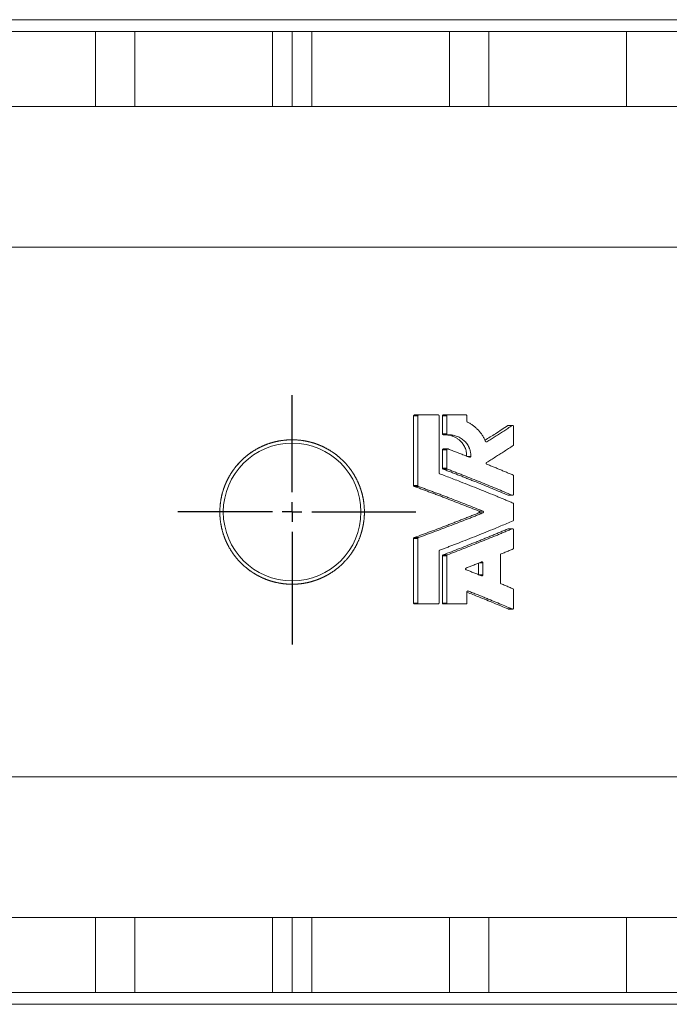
# Model space of a CAD drawing. Header units: millimetres. Extents: x -37 to 979, y -139 to 718.
# Tile 2 of 5: x 293 to 458, y -68 to 182. Entities that reach past the tile are written whole.
import ezdxf

# ---------------------------------------------------------------- set-up
doc = ezdxf.new("R2010")
doc.units = ezdxf.units.MM
doc.layers.add('FORMAT', color=7, linetype='Continuous')

# ---------------------------------------------------------------- blocks, each defined once
blk = doc.blocks.new('SW_CENTERMARKSYMBOL_3')
at = {"layer": 'FORMAT', "color": 0}
for p, q in [((0, 5), (0, 29.63)), ((0, 0), (0, 2.5)), ((-5, 0), (-29.09, 0)), ((0, 0), (-2.5, 0)), ((0, 0), (0, -2.5)), ((0, 0), (2.5, 0)), ((5, 0), (31.41, 0)), ((0, -5), (0, -33.62))]:
    blk.add_line(p, q, dxfattribs=at)

msp = doc.modelspace()

# ---------------------------------------------------------------- linework, layer by layer
at = {"color": 7, "linetype": 'Continuous', "lineweight": 15}
for p, q in [((202.7, 182.31), (362.2, 182.31)), ((362.2, 182.31), (521.7, 182.31)), ((277.2, 179.31), (312.2, 179.31)), ((312.2, 160.31), (312.2, 179.31)), ((312.2, 179.31), (322.2, 179.31)), ((322.2, 160.31), (322.2, 179.31)), ((322.2, 179.31), (357.2, 179.31)), ((357.2, 160.31), (357.2, 179.31)), ((362.2, 179.31), (357.2, 179.31)), ((362.2, 160.31), (362.2, 179.31)), ((367.2, 179.31), (362.2, 179.31)), ((367.2, 160.31), (367.2, 179.31)), ((367.2, 179.31), (402.2, 179.31)), ((402.2, 160.31), (402.2, 179.31)), ((402.2, 179.31), (412.2, 179.31)), ((412.2, 160.31), (412.2, 179.31)), ((412.2, 179.31), (447.2, 179.31)), ((447.2, 160.31), (447.2, 179.31)), ((447.2, 179.31), (564.7, 179.31)), ((277.2, 160.31), (312.2, 160.31)), ((312.2, 160.31), (322.2, 160.31)), ((322.2, 160.31), (357.2, 160.31)), ((357.2, 160.31), (362.2, 160.31)), ((362.2, 160.31), (367.2, 160.31)), ((367.2, 160.31), (402.2, 160.31)), ((402.2, 160.31), (412.2, 160.31)), ((412.2, 160.31), (447.2, 160.31)), ((447.2, 160.31), (564.7, 160.31)), ((227.78, 124.59), (496.62, 124.59)), ((393.07, 64.02), (393.07, 81.72)), ((393.34, 81.96), (394.41, 81.96)), ((394.13, 64.02), (394.13, 81.72)), ((399.27, 81.96), (394.41, 81.96)), ((399.53, 67.23), (399.53, 81.72)), ((400.42, 77.15), (400.42, 81.72)), ((400.68, 81.96), (401.74, 81.96)), ((401.48, 77.15), (401.48, 81.72)), ((406.38, 81.96), (401.74, 81.96)), ((406.63, 80.34), (406.63, 81.72)), ((418.25, 79.29), (417.18, 79.29)), ((418.48, 74.37), (418.48, 79.05)), ((400.69, 76.91), (401.75, 76.91)), ((400.42, 68.41), (400.42, 73.09)), ((401.74, 73.33), (400.68, 73.33)), ((401.48, 68.41), (401.48, 73.09)), ((418.48, 61.79), (418.48, 66.47)), ((417.18, 61.55), (418.25, 61.55)), ((418.48, 55.27), (418.48, 59.35)), ((418.25, 53.07), (417.18, 53.07)), ((418.48, 48.15), (418.48, 52.83)), ((393.07, 34.2), (393.07, 50.6)), ((394.13, 34.2), (394.13, 50.6)), ((399.53, 34.2), (399.53, 47.39)), ((400.42, 34.2), (400.42, 46.21)), ((401.48, 34.2), (401.48, 46.21)), ((415.16, 39.29), (415.16, 46.44)), ((409.6, 41.39), (409.6, 44.34)), ((410.66, 41.33), (410.66, 44.4)), ((418.48, 32.9), (418.48, 37.58)), ((406.63, 34.2), (406.63, 37.01)), ((393.34, 33.96), (394.41, 33.96)), ((394.41, 33.96), (399.27, 33.96)), ((400.68, 33.96), (401.74, 33.96)), ((401.74, 33.96), (406.38, 33.96)), ((417.18, 32.66), (418.25, 32.66)), ((227.78, -9.97), (496.62, -9.97)), ((277.2, -45.69), (312.2, -45.69)), ((312.2, -45.69), (312.2, -64.69)), ((312.2, -45.69), (322.2, -45.69)), ((322.2, -45.69), (322.2, -64.69)), ((322.2, -45.69), (357.2, -45.69)), ((357.2, -45.69), (357.2, -64.69)), ((362.2, -45.69), (357.2, -45.69)), ((362.2, -64.69), (362.2, -45.69)), ((367.2, -45.69), (362.2, -45.69)), ((367.2, -64.69), (367.2, -45.69)), ((367.2, -45.69), (402.2, -45.69)), ((402.2, -45.69), (402.2, -64.69)), ((402.2, -45.69), (412.2, -45.69)), ((412.2, -45.69), (412.2, -64.69)), ((412.2, -45.69), (447.2, -45.69)), ((447.2, -45.69), (447.2, -64.69)), ((447.2, -45.69), (564.7, -45.69)), ((277.2, -64.69), (312.2, -64.69)), ((312.2, -64.69), (322.2, -64.69)), ((322.2, -64.69), (357.2, -64.69)), ((357.2, -64.69), (362.2, -64.69)), ((362.2, -64.69), (367.2, -64.69)), ((367.2, -64.69), (402.2, -64.69)), ((402.2, -64.69), (412.2, -64.69)), ((412.2, -64.69), (447.2, -64.69)), ((447.2, -64.69), (564.7, -64.69)), ((202.7, -67.69), (362.2, -67.69)), ((362.2, -67.69), (521.7, -67.69))]:
    msp.add_line(p, q, dxfattribs=at)
at = {"color": 8, "linetype": 'Continuous', "lineweight": 0}
for p, q in [((393.07, 81.72), (394.13, 81.72)), ((400.42, 81.72), (401.48, 81.72)), ((417.06, 79.25), (418.12, 79.25)), ((400.42, 77.15), (401.48, 77.15)), ((411.44, 75.16), (411.7, 75.16)), ((400.42, 73.09), (401.48, 73.09)), ((406.71, 71.43), (407.6, 71.43)), ((400.42, 68.41), (401.48, 68.41)), ((400.58, 68.19), (401.64, 68.19)), ((393.07, 64.02), (394.13, 64.02)), ((393.24, 63.8), (394.3, 63.8)), ((417.1, 61.57), (418.16, 61.57)), ((409.65, 57.53), (410.71, 57.53)), ((409.65, 57.09), (410.71, 57.09)), ((417.1, 53.05), (418.16, 53.05)), ((393.07, 50.6), (394.13, 50.6)), ((393.24, 50.82), (394.3, 50.82)), ((400.42, 46.21), (401.48, 46.21)), ((400.58, 46.43), (401.64, 46.43)), ((409.76, 44.4), (410.66, 44.4)), ((409.76, 41.33), (410.66, 41.33)), ((406.79, 37.24), (406.98, 37.24)), ((393.07, 34.2), (394.13, 34.2)), ((400.42, 34.2), (401.48, 34.2)), ((417.1, 32.68), (418.16, 32.68))]:
    msp.add_line(p, q, dxfattribs=at)
at = {"color": 7, "linetype": 'Continuous', "lineweight": 15}
msp.add_circle((362.2, 57.31), 17.5, dxfattribs=at)
for points, knots in [([(393.34, 81.96), (393.31, 81.96), (393.26, 81.95), (393.23, 81.93), (393.2, 81.92), (393.16, 81.9), (393.14, 81.88), (393.12, 81.86), (393.1, 81.84), (393.09, 81.81), (393.08, 81.79), (393.07, 81.76), (393.07, 81.74), (393.07, 81.73), (393.07, 81.72), (393.07, 81.72)], [0, 0, 0, 0, 0.300148, 0.300148, 0.300148, 0.567454, 0.567454, 0.567454, 0.760145, 0.760145, 0.760145, 0.954179, 0.954179, 0.954179, 1, 1, 1, 1]), ([(394.41, 81.96), (394.39, 81.96), (394.36, 81.95), (394.31, 81.94), (394.26, 81.92), (394.22, 81.89), (394.18, 81.86), (394.16, 81.83), (394.15, 81.81), (394.15, 81.8), (394.15, 81.79), (394.14, 81.78), (394.14, 81.78), (394.14, 81.77), (394.14, 81.76), (394.13, 81.75), (394.13, 81.74), (394.13, 81.74), (394.13, 81.73), (394.13, 81.72), (394.13, 81.72)], [0, 0, 0, 0, 0.124553, 0.249376, 0.37375, 0.498751, 0.623463, 0.748835, 0.764447, 0.780058, 0.811377, 0.836495, 0.851578, 0.874201, 0.899311, 0.914354, 0.93687, 0.95113, 0.972827, 1, 1, 1, 1]), ([(399.53, 81.72), (399.53, 81.72), (399.53, 81.72), (399.53, 81.72), (399.53, 81.73), (399.53, 81.73), (399.53, 81.73), (399.53, 81.74), (399.53, 81.74), (399.53, 81.74), (399.53, 81.75), (399.53, 81.75), (399.53, 81.75), (399.53, 81.75), (399.53, 81.76), (399.53, 81.76), (399.53, 81.76), (399.53, 81.77), (399.53, 81.77), (399.52, 81.77), (399.52, 81.78), (399.52, 81.78), (399.52, 81.78), (399.52, 81.79), (399.52, 81.79), (399.52, 81.8), (399.51, 81.81), (399.51, 81.81), (399.51, 81.82), (399.5, 81.83), (399.49, 81.84), (399.48, 81.86), (399.45, 81.89), (399.41, 81.92), (399.36, 81.94), (399.32, 81.95), (399.28, 81.96), (399.27, 81.96)], [0, 0, 0, 0, 0.007784, 0.015576, 0.023377, 0.031184, 0.038999, 0.046819, 0.054644, 0.062473, 0.070305, 0.07814, 0.085977, 0.093814, 0.101651, 0.109487, 0.117321, 0.125152, 0.13298, 0.140802, 0.14862, 0.15643, 0.164233, 0.172028, 0.187606, 0.212589, 0.227608, 0.250164, 0.268081, 0.281523, 0.312869, 0.375333, 0.500434, 0.625281, 0.750339, 0.875132, 1, 1, 1, 1]), ([(400.68, 81.96), (400.65, 81.96), (400.61, 81.95), (400.58, 81.94), (400.55, 81.93), (400.52, 81.91), (400.5, 81.89), (400.47, 81.87), (400.45, 81.84), (400.44, 81.82), (400.43, 81.79), (400.42, 81.76), (400.42, 81.74), (400.42, 81.73), (400.42, 81.72), (400.42, 81.72)], [0, 0, 0, 0, 0.254007, 0.254007, 0.254007, 0.509117, 0.509117, 0.509117, 0.744727, 0.744727, 0.744727, 0.94891, 0.94891, 0.94891, 1, 1, 1, 1]), ([(401.74, 81.96), (401.72, 81.96), (401.69, 81.95), (401.64, 81.94), (401.6, 81.92), (401.56, 81.89), (401.53, 81.86), (401.51, 81.84), (401.51, 81.83), (401.5, 81.82), (401.5, 81.81), (401.5, 81.81), (401.49, 81.8), (401.49, 81.79), (401.49, 81.78), (401.48, 81.77), (401.48, 81.76), (401.48, 81.75), (401.48, 81.74), (401.48, 81.74), (401.48, 81.73), (401.48, 81.72), (401.48, 81.72)], [0, 0, 0, 0, 0.124919, 0.249839, 0.374609, 0.499388, 0.624109, 0.686682, 0.717871, 0.733426, 0.748968, 0.765262, 0.78977, 0.820481, 0.842006, 0.874286, 0.899358, 0.914376, 0.936852, 0.951137, 0.972855, 1, 1, 1, 1]), ([(406.63, 81.72), (406.63, 81.72), (406.63, 81.72), (406.63, 81.72), (406.63, 81.73), (406.63, 81.73), (406.63, 81.73), (406.63, 81.74), (406.63, 81.74), (406.63, 81.74), (406.63, 81.74), (406.63, 81.75), (406.63, 81.75), (406.63, 81.75), (406.63, 81.76), (406.63, 81.76), (406.63, 81.76), (406.63, 81.77), (406.63, 81.77), (406.63, 81.77), (406.62, 81.78), (406.62, 81.78), (406.62, 81.78), (406.62, 81.78), (406.62, 81.79), (406.62, 81.79), (406.62, 81.8), (406.61, 81.81), (406.61, 81.81), (406.61, 81.82), (406.6, 81.84), (406.58, 81.86), (406.55, 81.89), (406.51, 81.92), (406.47, 81.94), (406.43, 81.95), (406.39, 81.96), (406.38, 81.96)], [0, 0, 0, 0, 0.007783, 0.015574, 0.023373, 0.031179, 0.038991, 0.046809, 0.054632, 0.062459, 0.070289, 0.078122, 0.085957, 0.093792, 0.101628, 0.109463, 0.117297, 0.125128, 0.132956, 0.140781, 0.1486, 0.156414, 0.164221, 0.172022, 0.179814, 0.187597, 0.212553, 0.227557, 0.250096, 0.281437, 0.312783, 0.375276, 0.500274, 0.625089, 0.750159, 0.875001, 1, 1, 1, 1]), ([(406.77, 80.13), (406.76, 80.13), (406.74, 80.14), (406.72, 80.16), (406.7, 80.17), (406.69, 80.18), (406.68, 80.2), (406.67, 80.21), (406.66, 80.23), (406.65, 80.24), (406.65, 80.26), (406.64, 80.27), (406.64, 80.29), (406.63, 80.3), (406.63, 80.32), (406.63, 80.33), (406.63, 80.34)], [0, 0, 0, 0, 0.124903, 0.250067, 0.312469, 0.374705, 0.42468, 0.499781, 0.58143, 0.642432, 0.685102, 0.749385, 0.820981, 0.87464, 0.924579, 1, 1, 1, 1]), ([(411.34, 75.27), (411.31, 75.36), (411.23, 75.54), (411.1, 75.8), (410.95, 76.1), (410.76, 76.44), (410.46, 76.92), (410.04, 77.5), (409.48, 78.14), (408.87, 78.73), (408.32, 79.17), (407.86, 79.49), (407.51, 79.72), (407.14, 79.93), (406.89, 80.06), (406.77, 80.13)], [0, 0, 0, 0, 0.041823, 0.083694, 0.125658, 0.187967, 0.250539, 0.375023, 0.499449, 0.624033, 0.748922, 0.811475, 0.874236, 0.937039, 1, 1, 1, 1]), ([(417.06, 79.25), (416, 78.56), (414.07, 77.31), (412.1, 76.08), (411.22, 75.53)], [0, 0, 0, 0, 0.549797, 1, 1, 1, 1]), ([(418.12, 79.25), (417.76, 79.02), (417.05, 78.55), (415.97, 77.86), (414.9, 77.17), (413.83, 76.5), (412.77, 75.83), (412.06, 75.38), (411.7, 75.16)], [0, 0, 0, 0, 0.169924, 0.338544, 0.505862, 0.671877, 0.836589, 1, 1, 1, 1]), ([(417.18, 79.29), (417.18, 79.29), (417.15, 79.29), (417.1, 79.28), (417.07, 79.26), (417.06, 79.25)], [0, 0, 0, 0, 0.106832, 0.745573, 1, 1, 1, 1]), ([(418.48, 79.05), (418.48, 79.05), (418.48, 79.05), (418.48, 79.06), (418.48, 79.06), (418.48, 79.06), (418.48, 79.07), (418.48, 79.07), (418.48, 79.07), (418.48, 79.08), (418.48, 79.08), (418.48, 79.08), (418.48, 79.08), (418.48, 79.09), (418.48, 79.09), (418.48, 79.09), (418.48, 79.1), (418.47, 79.1), (418.47, 79.11), (418.47, 79.11), (418.47, 79.11), (418.47, 79.12), (418.47, 79.12), (418.47, 79.12), (418.47, 79.13), (418.46, 79.15), (418.44, 79.18), (418.41, 79.23), (418.36, 79.26), (418.32, 79.27), (418.3, 79.28), (418.27, 79.29), (418.24, 79.29), (418.21, 79.28), (418.18, 79.28), (418.15, 79.27), (418.13, 79.26), (418.12, 79.25)], [0, 0, 0, 0, 0.007788, 0.015586, 0.023394, 0.03121, 0.03512, 0.039033, 0.046862, 0.053128, 0.057829, 0.062531, 0.070369, 0.078208, 0.082127, 0.086045, 0.093881, 0.106409, 0.113919, 0.119547, 0.125171, 0.129074, 0.132974, 0.140767, 0.156354, 0.187622, 0.250268, 0.375013, 0.499747, 0.571268, 0.624713, 0.68728, 0.749763, 0.812097, 0.874654, 0.93741, 1, 1, 1, 1]), ([(348.28, 69.34), (349.98, 71.06), (350.91, 71.82), (352.39, 72.83), (352.9, 73.14), (353.96, 73.71), (354.51, 73.98), (356.17, 74.68), (357.32, 75.03), (359.08, 75.39), (359.68, 75.48), (360.88, 75.61), (361.48, 75.64), (363.28, 75.65), (364.48, 75.55), (366.25, 75.2), (366.85, 75.06), (368, 74.72), (368.56, 74.52), (369.67, 74.07), (370.21, 73.82), (371.28, 73.26), (371.8, 72.95), (373.31, 71.96), (374.24, 71.21), (375.52, 69.95), (375.93, 69.51), (376.7, 68.58), (377.06, 68.1), (378.07, 66.61), (378.65, 65.56), (379.35, 63.9), (379.56, 63.33), (379.92, 62.18), (380.07, 61.6), (380.43, 59.84), (380.56, 58.65), (380.58, 56.22), (380.46, 55.02), (380.12, 53.26), (379.98, 52.68), (379.64, 51.52), (379.44, 50.95), (378.76, 49.28), (378.2, 48.22), (377.21, 46.72), (376.85, 46.23), (376.09, 45.29), (375.69, 44.85), (374.42, 43.57), (373.51, 42.81), (372.01, 41.79), (371.49, 41.48), (370.43, 40.91), (369.89, 40.65), (368.79, 40.18), (368.23, 39.98), (367.08, 39.62), (366.49, 39.47), (364.72, 39.1), (363.53, 38.98), (361.73, 38.97), (361.13, 38.99), (359.92, 39.1), (359.32, 39.19), (357.55, 39.53), (356.41, 39.86), (354.73, 40.54), (354.18, 40.8), (353.11, 41.36), (352.6, 41.66), (351.1, 42.65), (350.17, 43.4), (348.44, 45.09), (347.68, 46.01), (346.67, 47.5), (346.35, 48.01), (345.78, 49.06), (345.51, 49.61), (344.81, 51.27), (344.45, 52.41), (344.09, 54.18), (343.99, 54.77), (343.86, 55.98), (343.83, 56.58), (343.82, 58.38), (343.93, 59.57), (344.27, 61.35), (344.41, 61.94), (344.75, 63.09), (344.95, 63.66), (345.4, 64.77), (345.66, 65.31), (346.21, 66.37), (346.52, 66.89), (347.52, 68.41), (348.28, 69.34), (349.98, 71.06)], [-0.03125, -0.03125, 0, 0, 0.03125, 0.03125, 0.046875, 0.046875, 0.0625, 0.0625, 0.09375, 0.09375, 0.109375, 0.109375, 0.125, 0.125, 0.15625, 0.15625, 0.171875, 0.171875, 0.1875, 0.1875, 0.203125, 0.203125, 0.21875, 0.21875, 0.25, 0.25, 0.265625, 0.265625, 0.28125, 0.28125, 0.3125, 0.3125, 0.328125, 0.328125, 0.34375, 0.34375, 0.375, 0.375, 0.40625, 0.40625, 0.421875, 0.421875, 0.4375, 0.4375, 0.46875, 0.46875, 0.484375, 0.484375, 0.5, 0.5, 0.53125, 0.53125, 0.546875, 0.546875, 0.5625, 0.5625, 0.578125, 0.578125, 0.59375, 0.59375, 0.625, 0.625, 0.640625, 0.640625, 0.65625, 0.65625, 0.6875, 0.6875, 0.703125, 0.703125, 0.71875, 0.71875, 0.75, 0.75, 0.78125, 0.78125, 0.796875, 0.796875, 0.8125, 0.8125, 0.84375, 0.84375, 0.859375, 0.859375, 0.875, 0.875, 0.90625, 0.90625, 0.921875, 0.921875, 0.9375, 0.9375, 0.953125, 0.953125, 0.96875, 0.96875, 1, 1, 1.03125, 1.03125]), ([(400.42, 77.15), (400.42, 77.13), (400.42, 77.1), (400.43, 77.08), (400.44, 77.06), (400.45, 77.04), (400.46, 77.02), (400.48, 77), (400.5, 76.98), (400.52, 76.96), (400.54, 76.95), (400.57, 76.94), (400.59, 76.93), (400.62, 76.92), (400.66, 76.91), (400.69, 76.91)], [0, 0, 0, 0, 0.178387, 0.178387, 0.178387, 0.356187, 0.356187, 0.356187, 0.542499, 0.542499, 0.542499, 0.750597, 0.750597, 0.750597, 1, 1, 1, 1]), ([(406.54, 71.49), (406.54, 71.66), (406.55, 72.03), (406.47, 72.58), (406.33, 73.14), (406.13, 73.68), (405.87, 74.19), (405.56, 74.66), (405.2, 75.1), (404.75, 75.54), (404.21, 75.96), (403.56, 76.33), (402.88, 76.61), (402.16, 76.8), (401.5, 76.91), (401.08, 76.91), (400.9, 76.91)], [0, 0, 0, 0, 0.056859, 0.121479, 0.186052, 0.25076, 0.314986, 0.379901, 0.444009, 0.508772, 0.594661, 0.680747, 0.767039, 0.852588, 0.938782, 1, 1, 1, 1]), ([(401.48, 77.15), (401.48, 77.15), (401.48, 77.15), (401.48, 77.15), (401.48, 77.14), (401.48, 77.14), (401.48, 77.13), (401.48, 77.13), (401.48, 77.13), (401.48, 77.12), (401.48, 77.12), (401.48, 77.11), (401.48, 77.11), (401.48, 77.1), (401.49, 77.09), (401.49, 77.09), (401.49, 77.08), (401.49, 77.07), (401.5, 77.06), (401.51, 77.04), (401.53, 77.01), (401.56, 76.97), (401.61, 76.95), (401.65, 76.93), (401.7, 76.91), (401.73, 76.91), (401.75, 76.91)], [0, 0, 0, 0, 0.008903, 0.017817, 0.026741, 0.035674, 0.044616, 0.053564, 0.062517, 0.071475, 0.080436, 0.089399, 0.107322, 0.121655, 0.143128, 0.164555, 0.177382, 0.196643, 0.223461, 0.250332, 0.375344, 0.50053, 0.62545, 0.750526, 0.875251, 1, 1, 1, 1]), ([(401.75, 76.91), (401.81, 76.91), (401.94, 76.92), (402.12, 76.92), (402.34, 76.91), (402.58, 76.89), (402.95, 76.84), (403.4, 76.76), (403.93, 76.6), (404.45, 76.4), (404.94, 76.15), (405.41, 75.85), (405.85, 75.5), (406.25, 75.1), (406.61, 74.67), (406.93, 74.19), (407.14, 73.77), (407.29, 73.42), (407.38, 73.14), (407.46, 72.87), (407.52, 72.58), (407.57, 72.3), (407.6, 72.01), (407.61, 71.72), (407.61, 71.52), (407.6, 71.43)], [0, 0, 0, 0, 0.020999, 0.041965, 0.062915, 0.094293, 0.125599, 0.188057, 0.250337, 0.3125, 0.374643, 0.436909, 0.499495, 0.562161, 0.624572, 0.686858, 0.749216, 0.780465, 0.811711, 0.842969, 0.874251, 0.905623, 0.936957, 0.968482, 1, 1, 1, 1]), ([(411.7, 75.16), (411.69, 75.16), (411.68, 75.15), (411.65, 75.13), (411.6, 75.12), (411.55, 75.12), (411.5, 75.13), (411.45, 75.15), (411.41, 75.18), (411.38, 75.22), (411.36, 75.24), (411.35, 75.26), (411.35, 75.27), (411.34, 75.27), (411.34, 75.27), (411.34, 75.27)], [0, 0, 0, 0, 0.0621942, 0.1251054, 0.2499119, 0.3750659, 0.4998221, 0.624771, 0.7495663, 0.874362, 0.9372242, 0.9686509, 0.9843383, 0.9921727, 1, 1, 1, 1]), ([(400.68, 73.33), (400.67, 73.33), (400.65, 73.33), (400.6, 73.32), (400.54, 73.29), (400.49, 73.26), (400.45, 73.21), (400.42, 73.15), (400.42, 73.11), (400.42, 73.09)], [0, 0, 0, 0, 0.051728, 0.211231, 0.36783, 0.528221, 0.68362, 0.842285, 1, 1, 1, 1]), ([(401.84, 73.31), (401.83, 73.31), (401.81, 73.32), (401.77, 73.33), (401.73, 73.33), (401.69, 73.32), (401.65, 73.31), (401.61, 73.3), (401.58, 73.28), (401.55, 73.26), (401.53, 73.23), (401.51, 73.21), (401.5, 73.19), (401.49, 73.17), (401.49, 73.16), (401.49, 73.16), (401.49, 73.15), (401.49, 73.14), (401.48, 73.14), (401.48, 73.13), (401.48, 73.13), (401.48, 73.12), (401.48, 73.12), (401.48, 73.11), (401.48, 73.11), (401.48, 73.1), (401.48, 73.1), (401.48, 73.1), (401.48, 73.09), (401.48, 73.09), (401.48, 73.09), (401.48, 73.09)], [0, 0, 0, 0, 0.062179, 0.12503, 0.249719, 0.312332, 0.374885, 0.499508, 0.562048, 0.624273, 0.68677, 0.749344, 0.811605, 0.842902, 0.849175, 0.85859, 0.874288, 0.888639, 0.897246, 0.910146, 0.920884, 0.92732, 0.936963, 0.951221, 0.95982, 0.966335, 0.972851, 0.97964, 0.986428, 0.993215, 1, 1, 1, 1]), ([(407.25, 71.21), (406.89, 71.36), (406.17, 71.64), (405.08, 72.06), (404, 72.48), (402.92, 72.9), (402.2, 73.17), (401.84, 73.31)], [0, 0, 0, 0, 0.202394, 0.403591, 0.603591, 0.802393, 1, 1, 1, 1]), ([(411.63, 69.87), (412, 70.11), (412.75, 70.57), (413.87, 71.28), (414.99, 71.99), (416.11, 72.71), (417.24, 73.43), (417.99, 73.92), (418.37, 74.17)], [0, 0, 0, 0, 0.163241, 0.327852, 0.493832, 0.661184, 0.829906, 1, 1, 1, 1]), ([(418.37, 74.17), (418.38, 74.17), (418.39, 74.18), (418.41, 74.2), (418.42, 74.21), (418.43, 74.22), (418.44, 74.23), (418.45, 74.25), (418.46, 74.27), (418.47, 74.29), (418.47, 74.31), (418.48, 74.34), (418.48, 74.36), (418.48, 74.37)], [0, 0, 0, 0, 0.12493, 0.187601, 0.250229, 0.307358, 0.392796, 0.500026, 0.581805, 0.642985, 0.749832, 0.875083, 1, 1, 1, 1]), ([(407.6, 71.43), (407.6, 71.43), (407.6, 71.42), (407.6, 71.42), (407.6, 71.41), (407.6, 71.41), (407.6, 71.41), (407.6, 71.41), (407.6, 71.4), (407.6, 71.4), (407.6, 71.39), (407.6, 71.38), (407.6, 71.38), (407.59, 71.37), (407.59, 71.37), (407.59, 71.36), (407.59, 71.35), (407.58, 71.33), (407.56, 71.3), (407.53, 71.26), (407.49, 71.23), (407.45, 71.22), (407.42, 71.2), (407.37, 71.19), (407.32, 71.2), (407.28, 71.2), (407.26, 71.21), (407.25, 71.21)], [0, 0, 0, 0, 0.007788, 0.015586, 0.023392, 0.031207, 0.035118, 0.039029, 0.046857, 0.062525, 0.076859, 0.085461, 0.09836, 0.109102, 0.125198, 0.140816, 0.156399, 0.187642, 0.250307, 0.375136, 0.500016, 0.56263, 0.625204, 0.749971, 0.874756, 0.937538, 1, 1, 1, 1]), ([(400.42, 68.41), (400.42, 68.39), (400.42, 68.36), (400.43, 68.34), (400.44, 68.32), (400.45, 68.29), (400.46, 68.28), (400.48, 68.26), (400.5, 68.24), (400.52, 68.22), (400.54, 68.21), (400.56, 68.2), (400.58, 68.19)], [0, 0, 0, 0, 0.248906, 0.248906, 0.248906, 0.496993, 0.496993, 0.496993, 0.756956, 0.756956, 0.756956, 1, 1, 1, 1]), ([(400.58, 68.19), (400.93, 68.06), (401.63, 67.79), (402.69, 67.38), (403.74, 66.98), (404.78, 66.57), (405.82, 66.16), (406.87, 65.75), (407.9, 65.34), (409.28, 64.79), (411, 64.1), (413.05, 63.26), (415.08, 62.42), (416.42, 61.85), (417.1, 61.57)], [0, 0, 0, 0, 0.0622926, 0.1246038, 0.1869373, 0.2492968, 0.3116862, 0.3741092, 0.4365695, 0.499071, 0.6241374, 0.7492945, 0.8745721, 1, 1, 1, 1]), ([(401.48, 68.41), (401.48, 68.41), (401.48, 68.41), (401.48, 68.4), (401.48, 68.39), (401.48, 68.37), (401.49, 68.36), (401.49, 68.34), (401.5, 68.32), (401.51, 68.3), (401.51, 68.29), (401.52, 68.28), (401.53, 68.27), (401.54, 68.26), (401.55, 68.24), (401.58, 68.22), (401.61, 68.2), (401.63, 68.19), (401.64, 68.19)], [0, 0, 0, 0, 0.015552, 0.031128, 0.062338, 0.124894, 0.196374, 0.249783, 0.321096, 0.374756, 0.446281, 0.499748, 0.53539, 0.562172, 0.624759, 0.749747, 0.874837, 1, 1, 1, 1]), ([(401.64, 68.19), (401.99, 68.06), (402.69, 67.79), (403.74, 67.39), (404.79, 66.98), (406.18, 66.44), (407.92, 65.76), (409.99, 64.93), (412.06, 64.1), (414.1, 63.26), (416.14, 62.42), (417.48, 61.85), (418.16, 61.57)], [0, 0, 0, 0, 0.061773, 0.123901, 0.186384, 0.249224, 0.373378, 0.49907, 0.623396, 0.749383, 0.873789, 1, 1, 1, 1]), ([(411.67, 69.45), (411.66, 69.45), (411.64, 69.46), (411.61, 69.49), (411.58, 69.51), (411.55, 69.55), (411.54, 69.57), (411.53, 69.59), (411.53, 69.59), (411.53, 69.6), (411.53, 69.6), (411.53, 69.61), (411.53, 69.61), (411.53, 69.62), (411.53, 69.62), (411.52, 69.63), (411.52, 69.63), (411.52, 69.64), (411.52, 69.64), (411.52, 69.65), (411.52, 69.65), (411.52, 69.65), (411.52, 69.66), (411.52, 69.66), (411.52, 69.66), (411.52, 69.67), (411.52, 69.67), (411.52, 69.67), (411.52, 69.68), (411.52, 69.68), (411.52, 69.68), (411.52, 69.69), (411.52, 69.69), (411.52, 69.69), (411.52, 69.69), (411.52, 69.7), (411.52, 69.7), (411.52, 69.7), (411.52, 69.7), (411.52, 69.7), (411.52, 69.71), (411.52, 69.71), (411.52, 69.71), (411.52, 69.71), (411.52, 69.71), (411.52, 69.72), (411.53, 69.72), (411.53, 69.72), (411.53, 69.72), (411.53, 69.73), (411.53, 69.73), (411.53, 69.73), (411.53, 69.73), (411.53, 69.74), (411.53, 69.74), (411.53, 69.74), (411.54, 69.76), (411.55, 69.78), (411.56, 69.81), (411.58, 69.83), (411.61, 69.86), (411.62, 69.87), (411.63, 69.87)], [0, 0, 0, 0, 0.062407, 0.124954, 0.249398, 0.299369, 0.374044, 0.389691, 0.39752, 0.405349, 0.417873, 0.425386, 0.436646, 0.442362, 0.450928, 0.459485, 0.472299, 0.482958, 0.489366, 0.494177, 0.498992, 0.506801, 0.514619, 0.522444, 0.530274, 0.538109, 0.542027, 0.545946, 0.552217, 0.55692, 0.561622, 0.569459, 0.573376, 0.577292, 0.583555, 0.58825, 0.592943, 0.596851, 0.600758, 0.604662, 0.608564, 0.612463, 0.616359, 0.620253, 0.624146, 0.628044, 0.631944, 0.635847, 0.639752, 0.643659, 0.647569, 0.655393, 0.661657, 0.666357, 0.671059, 0.678898, 0.68674, 0.749344, 0.811822, 0.874484, 0.937142, 1, 1, 1, 1]), ([(418.34, 66.69), (418.02, 66.82), (417.38, 67.09), (416.42, 67.49), (415.47, 67.89), (414.51, 68.29), (413.56, 68.68), (412.62, 69.06), (411.99, 69.32), (411.67, 69.45)], [0, 0, 0, 0, 0.14567, 0.290402, 0.434197, 0.577053, 0.718973, 0.859955, 1, 1, 1, 1]), ([(399.7, 67.01), (399.68, 67.01), (399.66, 67.02), (399.63, 67.04), (399.61, 67.06), (399.59, 67.07), (399.59, 67.08), (399.58, 67.09), (399.57, 67.11), (399.56, 67.12), (399.55, 67.14), (399.55, 67.15), (399.54, 67.17), (399.54, 67.18), (399.53, 67.2), (399.53, 67.21), (399.53, 67.22), (399.53, 67.23)], [0, 0, 0, 0, 0.124881, 0.249985, 0.374468, 0.436963, 0.461997, 0.49954, 0.570894, 0.624192, 0.695392, 0.749051, 0.781791, 0.830852, 0.891956, 0.953569, 1, 1, 1, 1]), ([(418.34, 59.57), (418.03, 59.7), (417.42, 59.96), (416.51, 60.35), (415.59, 60.73), (414.68, 61.1), (413.31, 61.67), (411.46, 62.42), (409.13, 63.36), (406.8, 64.28), (404.7, 65.1), (402.86, 65.81), (401.28, 66.41), (400.22, 66.81), (399.7, 67.01)], [0, 0, 0, 0, 0.0507865, 0.1012492, 0.1513882, 0.2012036, 0.2506954, 0.3767981, 0.5010611, 0.6268224, 0.7508955, 0.834621, 0.9176557, 1, 1, 1, 1]), ([(418.48, 66.47), (418.48, 66.47), (418.48, 66.47), (418.48, 66.48), (418.48, 66.49), (418.48, 66.5), (418.47, 66.52), (418.47, 66.54), (418.46, 66.55), (418.46, 66.57), (418.45, 66.59), (418.44, 66.6), (418.43, 66.61), (418.42, 66.62), (418.41, 66.63), (418.39, 66.65), (418.37, 66.67), (418.35, 66.68), (418.34, 66.69)], [0, 0, 0, 0, 0.0155509, 0.0311245, 0.062327, 0.1248663, 0.1963596, 0.2498304, 0.3210229, 0.3746245, 0.4461562, 0.4997114, 0.5619975, 0.5976758, 0.6244771, 0.7495396, 0.8745721, 1, 1, 1, 1]), ([(393.07, 64.02), (393.07, 64), (393.07, 63.97), (393.08, 63.95), (393.09, 63.93), (393.1, 63.91), (393.12, 63.89), (393.13, 63.87), (393.15, 63.85), (393.17, 63.84), (393.19, 63.82), (393.22, 63.81), (393.24, 63.8)], [0, 0, 0, 0, 0.240172, 0.240172, 0.240172, 0.479372, 0.479372, 0.479372, 0.73221, 0.73221, 0.73221, 1, 1, 1, 1]), ([(393.24, 63.8), (393.59, 63.67), (394.28, 63.42), (395.32, 63.04), (396.36, 62.66), (397.4, 62.27), (398.43, 61.89), (399.47, 61.5), (400.5, 61.11), (401.87, 60.59), (403.57, 59.93), (405.61, 59.14), (407.64, 58.34), (408.98, 57.8), (409.65, 57.53)], [0, 0, 0, 0, 0.062278, 0.124576, 0.186899, 0.249249, 0.311632, 0.374049, 0.436506, 0.499004, 0.624072, 0.749242, 0.874541, 1, 1, 1, 1]), ([(394.13, 64.02), (394.13, 64.02), (394.13, 64.02), (394.13, 64.01), (394.13, 64), (394.13, 63.98), (394.14, 63.96), (394.14, 63.95), (394.15, 63.93), (394.16, 63.91), (394.17, 63.9), (394.18, 63.89), (394.19, 63.88), (394.21, 63.86), (394.23, 63.83), (394.27, 63.81), (394.29, 63.8), (394.3, 63.8)], [0, 0, 0, 0, 0.015555, 0.031135, 0.062355, 0.124931, 0.196412, 0.249813, 0.321201, 0.374893, 0.43749, 0.473159, 0.499881, 0.624939, 0.749885, 0.874957, 1, 1, 1, 1]), ([(394.3, 63.8), (394.64, 63.68), (395.33, 63.43), (396.36, 63.05), (397.39, 62.67), (398.42, 62.29), (399.46, 61.9), (400.5, 61.51), (401.54, 61.12), (402.91, 60.59), (404.61, 59.94), (406.63, 59.15), (408.67, 58.35), (410.03, 57.8), (410.71, 57.53)], [0, 0, 0, 0, 0.061257, 0.122833, 0.184728, 0.246944, 0.309479, 0.372334, 0.435509, 0.499004, 0.622054, 0.746569, 0.872551, 1, 1, 1, 1]), ([(417.1, 61.57), (417.12, 61.56), (417.15, 61.54), (417.18, 61.55), (417.18, 61.55)], [0, 0, 0, 0, 0.9164698, 1, 1, 1, 1]), ([(418.16, 61.57), (418.16, 61.56), (418.18, 61.56), (418.22, 61.55), (418.26, 61.55), (418.29, 61.55), (418.32, 61.56), (418.35, 61.57), (418.38, 61.59), (418.41, 61.62), (418.44, 61.65), (418.45, 61.67), (418.46, 61.69), (418.47, 61.71), (418.47, 61.71), (418.47, 61.72), (418.47, 61.73), (418.47, 61.73), (418.48, 61.74), (418.48, 61.75), (418.48, 61.75), (418.48, 61.76), (418.48, 61.76), (418.48, 61.77), (418.48, 61.78), (418.48, 61.78), (418.48, 61.79), (418.48, 61.79), (418.48, 61.79)], [0, 0, 0, 0, 0.062257, 0.125025, 0.249666, 0.312282, 0.374699, 0.437083, 0.499678, 0.624205, 0.686806, 0.749145, 0.811632, 0.827309, 0.842984, 0.855519, 0.8743, 0.888585, 0.897144, 0.909961, 0.924325, 0.932971, 0.945947, 0.958309, 0.976849, 0.986114, 0.993059, 1, 1, 1, 1]), ([(409.65, 57.53), (409.67, 57.52), (409.7, 57.51), (409.72, 57.49), (409.74, 57.47), (409.76, 57.44), (409.77, 57.42), (409.78, 57.39), (409.79, 57.37), (409.8, 57.34), (409.8, 57.32), (409.8, 57.29), (409.8, 57.27), (409.79, 57.24), (409.78, 57.22), (409.77, 57.2), (409.76, 57.17), (409.74, 57.15), (409.73, 57.14), (409.71, 57.12), (409.68, 57.1), (409.66, 57.09), (409.66, 57.09), (409.65, 57.09), (409.65, 57.09)], [0, 0, 0, 0, 0.151748, 0.151748, 0.151748, 0.304235, 0.304235, 0.304235, 0.445606, 0.445606, 0.445606, 0.57558, 0.57558, 0.57558, 0.701695, 0.701695, 0.701695, 0.831648, 0.831648, 0.831648, 0.971228, 0.971228, 0.971228, 1, 1, 1, 1]), ([(410.71, 57.53), (410.72, 57.53), (410.74, 57.52), (410.77, 57.5), (410.79, 57.47), (410.82, 57.45), (410.84, 57.41), (410.85, 57.39), (410.85, 57.38), (410.85, 57.37), (410.85, 57.37), (410.85, 57.37), (410.85, 57.36), (410.85, 57.36), (410.86, 57.35), (410.86, 57.35), (410.86, 57.35), (410.86, 57.34), (410.86, 57.34), (410.86, 57.34), (410.86, 57.33), (410.86, 57.33), (410.86, 57.33), (410.86, 57.32), (410.86, 57.32), (410.86, 57.32), (410.86, 57.31), (410.86, 57.31), (410.86, 57.31), (410.86, 57.3), (410.86, 57.3), (410.86, 57.3), (410.86, 57.3), (410.86, 57.3), (410.86, 57.29), (410.86, 57.29), (410.86, 57.29), (410.86, 57.29), (410.86, 57.28), (410.86, 57.28), (410.86, 57.28), (410.86, 57.28), (410.86, 57.27), (410.86, 57.27), (410.86, 57.27), (410.86, 57.27), (410.86, 57.27), (410.86, 57.26), (410.86, 57.26), (410.85, 57.26), (410.85, 57.26), (410.85, 57.25), (410.85, 57.25), (410.85, 57.25), (410.85, 57.25), (410.85, 57.25), (410.85, 57.24), (410.85, 57.24), (410.85, 57.23), (410.84, 57.2), (410.82, 57.17), (410.79, 57.14), (410.77, 57.12), (410.74, 57.1), (410.72, 57.09), (410.71, 57.09)], [0, 0, 0, 0, 0.062414, 0.124934, 0.18718, 0.249678, 0.311927, 0.374367, 0.382196, 0.390023, 0.396282, 0.400974, 0.405664, 0.413476, 0.421279, 0.427515, 0.432187, 0.436856, 0.444627, 0.452413, 0.456311, 0.460212, 0.468021, 0.473024, 0.480534, 0.488051, 0.493691, 0.499333, 0.503252, 0.507172, 0.511091, 0.51501, 0.51893, 0.522848, 0.526766, 0.530683, 0.534599, 0.538514, 0.542427, 0.546338, 0.550247, 0.554155, 0.558059, 0.561961, 0.565861, 0.569757, 0.57365, 0.577545, 0.581444, 0.585346, 0.589251, 0.593158, 0.597067, 0.600978, 0.604892, 0.608806, 0.612723, 0.616641, 0.62448, 0.695991, 0.749565, 0.821116, 0.874654, 0.946215, 1, 1, 1, 1]), ([(418.48, 59.35), (418.48, 59.35), (418.48, 59.36), (418.48, 59.36), (418.48, 59.37), (418.48, 59.39), (418.47, 59.41), (418.47, 59.43), (418.46, 59.44), (418.46, 59.46), (418.45, 59.47), (418.44, 59.49), (418.43, 59.5), (418.42, 59.51), (418.41, 59.52), (418.39, 59.54), (418.37, 59.56), (418.35, 59.57), (418.34, 59.57)], [0, 0, 0, 0, 0.015551, 0.031124, 0.062327, 0.124866, 0.19636, 0.24983, 0.321023, 0.374625, 0.446156, 0.499711, 0.561998, 0.597676, 0.624477, 0.74954, 0.874572, 1, 1, 1, 1]), ([(409.65, 57.09), (409.31, 56.95), (408.64, 56.68), (407.63, 56.28), (406.62, 55.88), (405.61, 55.48), (404.59, 55.08), (403.57, 54.69), (402.55, 54.29), (401.18, 53.77), (399.47, 53.12), (397.4, 52.34), (395.33, 51.58), (393.94, 51.07), (393.24, 50.82)], [0, 0, 0, 0, 0.062745, 0.125448, 0.188114, 0.250745, 0.313346, 0.375919, 0.438469, 0.500999, 0.625942, 0.750737, 0.875414, 1, 1, 1, 1]), ([(410.71, 57.09), (410.37, 56.95), (409.7, 56.68), (408.69, 56.28), (407.68, 55.88), (406.32, 55.35), (404.63, 54.69), (402.57, 53.89), (400.51, 53.11), (398.43, 52.33), (396.36, 51.57), (394.99, 51.07), (394.3, 50.82)], [0, 0, 0, 0, 0.063239, 0.126098, 0.188576, 0.250675, 0.376541, 0.500998, 0.627666, 0.753055, 0.877166, 1, 1, 1, 1]), ([(399.7, 47.61), (400.01, 47.73), (400.64, 47.97), (401.59, 48.33), (402.54, 48.69), (403.49, 49.05), (404.91, 49.6), (406.8, 50.33), (409.13, 51.26), (411.46, 52.19), (413.51, 53.03), (415.29, 53.77), (416.81, 54.4), (417.83, 54.83), (418.34, 55.04)], [0, 0, 0, 0, 0.049322, 0.098894, 0.148715, 0.198786, 0.249105, 0.373174, 0.49894, 0.623198, 0.749305, 0.831969, 0.915534, 1, 1, 1, 1]), ([(418.34, 55.04), (418.35, 55.05), (418.37, 55.06), (418.39, 55.08), (418.41, 55.1), (418.42, 55.11), (418.43, 55.12), (418.44, 55.13), (418.45, 55.15), (418.46, 55.16), (418.46, 55.18), (418.47, 55.2), (418.48, 55.21), (418.48, 55.23), (418.48, 55.25), (418.48, 55.26), (418.48, 55.27)], [0, 0, 0, 0, 0.124829, 0.249864, 0.374395, 0.399406, 0.436954, 0.49952, 0.580968, 0.641931, 0.68478, 0.749168, 0.830826, 0.891952, 0.953701, 1, 1, 1, 1]), ([(417.1, 53.05), (416.76, 52.91), (416.09, 52.62), (415.08, 52.2), (414.06, 51.78), (413.04, 51.36), (412.02, 50.94), (411, 50.52), (409.97, 50.1), (408.59, 49.55), (406.87, 48.86), (404.78, 48.04), (402.69, 47.23), (401.28, 46.7), (400.58, 46.43)], [0, 0, 0, 0, 0.062729, 0.125418, 0.188071, 0.250693, 0.313286, 0.375854, 0.438402, 0.500933, 0.625883, 0.750691, 0.875386, 1, 1, 1, 1]), ([(418.16, 53.05), (417.82, 52.91), (417.14, 52.62), (416.13, 52.2), (415.12, 51.78), (413.76, 51.21), (412.06, 50.52), (409.99, 49.69), (407.92, 48.86), (405.84, 48.04), (403.75, 47.23), (402.34, 46.69), (401.64, 46.43)], [0, 0, 0, 0, 0.06333, 0.126209, 0.188639, 0.250619, 0.376601, 0.500932, 0.626619, 0.750778, 0.876097, 1, 1, 1, 1]), ([(417.18, 53.07), (417.18, 53.07), (417.15, 53.07), (417.12, 53.06), (417.1, 53.05)], [0, 0, 0, 0, 0.1540032, 1, 1, 1, 1]), ([(418.48, 52.83), (418.48, 52.83), (418.48, 52.83), (418.48, 52.84), (418.48, 52.84), (418.48, 52.84), (418.48, 52.85), (418.48, 52.85), (418.48, 52.86), (418.48, 52.86), (418.48, 52.86), (418.48, 52.87), (418.48, 52.87), (418.48, 52.87), (418.48, 52.88), (418.47, 52.88), (418.47, 52.89), (418.47, 52.89), (418.47, 52.9), (418.47, 52.9), (418.47, 52.91), (418.46, 52.93), (418.45, 52.95), (418.42, 52.99), (418.39, 53.01), (418.37, 53.03), (418.35, 53.05), (418.31, 53.06), (418.27, 53.07), (418.22, 53.07), (418.18, 53.06), (418.16, 53.05), (418.16, 53.05)], [0, 0, 0, 0, 0.007789, 0.015587, 0.023395, 0.03121, 0.039032, 0.04686, 0.054693, 0.062529, 0.070367, 0.078207, 0.086047, 0.093886, 0.101723, 0.109557, 0.117386, 0.125209, 0.137712, 0.156424, 0.172019, 0.187647, 0.250294, 0.375078, 0.44667, 0.500165, 0.562763, 0.625356, 0.750124, 0.874859, 0.937508, 1, 1, 1, 1]), ([(393.24, 50.82), (393.21, 50.81), (393.18, 50.79), (393.16, 50.77), (393.13, 50.75), (393.11, 50.73), (393.1, 50.7), (393.08, 50.68), (393.07, 50.65), (393.07, 50.62), (393.07, 50.61), (393.07, 50.6), (393.07, 50.6)], [0, 0, 0, 0, 0.319718, 0.319718, 0.319718, 0.64238, 0.64238, 0.64238, 0.921245, 0.921245, 0.921245, 1, 1, 1, 1]), ([(394.3, 50.82), (394.29, 50.81), (394.27, 50.8), (394.22, 50.78), (394.19, 50.75), (394.18, 50.73), (394.17, 50.72), (394.16, 50.71), (394.16, 50.7), (394.15, 50.68), (394.14, 50.67), (394.14, 50.66), (394.14, 50.65), (394.13, 50.63), (394.13, 50.61), (394.13, 50.6), (394.13, 50.6)], [0, 0, 0, 0, 0.124992, 0.250214, 0.499175, 0.524208, 0.561703, 0.623975, 0.652374, 0.695155, 0.748839, 0.781614, 0.830744, 0.891957, 0.953479, 1, 1, 1, 1]), ([(399.53, 47.39), (399.53, 47.39), (399.53, 47.39), (399.53, 47.4), (399.53, 47.41), (399.54, 47.43), (399.54, 47.45), (399.54, 47.46), (399.55, 47.48), (399.56, 47.5), (399.57, 47.51), (399.58, 47.53), (399.59, 47.53), (399.59, 47.54), (399.61, 47.56), (399.63, 47.58), (399.66, 47.6), (399.68, 47.61), (399.7, 47.61)], [0, 0, 0, 0, 0.015552, 0.031129, 0.062341, 0.1249, 0.196379, 0.249783, 0.321114, 0.374781, 0.446303, 0.499762, 0.535418, 0.56221, 0.624809, 0.749778, 0.874871, 1, 1, 1, 1]), ([(415.31, 46.66), (415.65, 46.8), (416.32, 47.08), (417.33, 47.5), (418, 47.79), (418.34, 47.93)], [0, 0, 0, 0, 0.3309139, 0.6642471, 1, 1, 1, 1]), ([(418.34, 47.93), (418.35, 47.94), (418.37, 47.95), (418.39, 47.97), (418.41, 47.98), (418.42, 48), (418.43, 48), (418.44, 48.02), (418.45, 48.03), (418.46, 48.05), (418.46, 48.07), (418.47, 48.08), (418.48, 48.1), (418.48, 48.12), (418.48, 48.14), (418.48, 48.15), (418.48, 48.15)], [0, 0, 0, 0, 0.124829, 0.249864, 0.374395, 0.399406, 0.436954, 0.49952, 0.580968, 0.641931, 0.68478, 0.749168, 0.830826, 0.891952, 0.953701, 1, 1, 1, 1]), ([(400.58, 46.43), (400.55, 46.42), (400.53, 46.4), (400.5, 46.38), (400.48, 46.36), (400.46, 46.34), (400.44, 46.31), (400.43, 46.29), (400.42, 46.26), (400.42, 46.23), (400.42, 46.22), (400.42, 46.22), (400.42, 46.21)], [0, 0, 0, 0, 0.311561, 0.311561, 0.311561, 0.625305, 0.625305, 0.625305, 0.906234, 0.906234, 0.906234, 1, 1, 1, 1]), ([(401.64, 46.43), (401.63, 46.42), (401.61, 46.41), (401.58, 46.39), (401.55, 46.37), (401.54, 46.36), (401.53, 46.35), (401.52, 46.34), (401.51, 46.33), (401.5, 46.31), (401.5, 46.3), (401.49, 46.28), (401.49, 46.27), (401.48, 46.25), (401.48, 46.24), (401.48, 46.22), (401.48, 46.21), (401.48, 46.21)], [0, 0, 0, 0, 0.124874, 0.249968, 0.374455, 0.436957, 0.461992, 0.499534, 0.570882, 0.62417, 0.695401, 0.749063, 0.781799, 0.830848, 0.891932, 0.953587, 1, 1, 1, 1]), ([(415.16, 46.44), (415.16, 46.44), (415.16, 46.44), (415.16, 46.45), (415.16, 46.46), (415.17, 46.48), (415.17, 46.49), (415.17, 46.51), (415.18, 46.53), (415.19, 46.55), (415.2, 46.56), (415.21, 46.58), (415.21, 46.59), (415.22, 46.6), (415.23, 46.61), (415.25, 46.63), (415.28, 46.65), (415.3, 46.66), (415.31, 46.66)], [0, 0, 0, 0, 0.015551, 0.031124, 0.062328, 0.124869, 0.196359, 0.24982, 0.321028, 0.374639, 0.446172, 0.499714, 0.562009, 0.597703, 0.624512, 0.74957, 0.874618, 1, 1, 1, 1]), ([(406.45, 43.09), (406.4, 43.07), (406.36, 43.04), (406.31, 42.96), (406.29, 42.91), (406.29, 42.82), (406.31, 42.77), (406.36, 42.69), (406.4, 42.66), (406.45, 42.64)], [0, 0, 0, 0, 0.25, 0.25, 0.5, 0.5, 0.75, 0.75, 1, 1, 1, 1]), ([(406.45, 43.09), (406.77, 43.21), (407.42, 43.47), (408.39, 43.85), (409.36, 44.24), (410, 44.49), (410.32, 44.62)], [0, 0, 0, 0, 0.24984, 0.499778, 0.749827, 1, 1, 1, 1]), ([(410.32, 41.1), (410, 41.23), (409.36, 41.49), (408.39, 41.88), (407.42, 42.26), (406.77, 42.52), (406.45, 42.64)], [0, 0, 0, 0, 0.250173, 0.500222, 0.75016, 1, 1, 1, 1]), ([(410.32, 44.62), (410.35, 44.63), (410.38, 44.64), (410.41, 44.64), (410.44, 44.64), (410.46, 44.64), (410.49, 44.63), (410.52, 44.62), (410.54, 44.61), (410.56, 44.59), (410.58, 44.58), (410.6, 44.56), (410.62, 44.54), (410.63, 44.52), (410.64, 44.5), (410.65, 44.48), (410.66, 44.45), (410.66, 44.43), (410.66, 44.4)], [0, 0, 0, 0, 0.185512, 0.185512, 0.185512, 0.370428, 0.370428, 0.370428, 0.540597, 0.540597, 0.540597, 0.697275, 0.697275, 0.697275, 0.848454, 0.848454, 0.848454, 1, 1, 1, 1]), ([(410.66, 41.33), (410.66, 41.32), (410.66, 41.3), (410.66, 41.29), (410.66, 41.27), (410.65, 41.24), (410.64, 41.21), (410.62, 41.19), (410.6, 41.16), (410.58, 41.15), (410.56, 41.13), (410.53, 41.11), (410.5, 41.1), (410.47, 41.09), (410.44, 41.09), (410.41, 41.09), (410.38, 41.09), (410.35, 41.09), (410.32, 41.1)], [0, 0, 0, 0, 0.067064, 0.067064, 0.067064, 0.233229, 0.233229, 0.233229, 0.416868, 0.416868, 0.416868, 0.611757, 0.611757, 0.611757, 0.805827, 0.805827, 0.805827, 1, 1, 1, 1]), ([(415.31, 39.07), (415.3, 39.07), (415.28, 39.08), (415.25, 39.1), (415.23, 39.12), (415.22, 39.13), (415.21, 39.14), (415.2, 39.15), (415.19, 39.17), (415.19, 39.19), (415.18, 39.2), (415.17, 39.22), (415.17, 39.24), (415.16, 39.26), (415.16, 39.27), (415.16, 39.28), (415.16, 39.29)], [0, 0, 0, 0, 0.124837, 0.249882, 0.374405, 0.399412, 0.436958, 0.499525, 0.580984, 0.641929, 0.684768, 0.749155, 0.830829, 0.891917, 0.953683, 1, 1, 1, 1]), ([(418.34, 37.8), (418, 37.94), (417.33, 38.22), (416.32, 38.65), (415.65, 38.93), (415.31, 39.07)], [0, 0, 0, 0, 0.335753, 0.669086, 1, 1, 1, 1]), ([(418.48, 37.58), (418.48, 37.58), (418.48, 37.58), (418.48, 37.59), (418.48, 37.6), (418.48, 37.61), (418.47, 37.63), (418.47, 37.65), (418.46, 37.66), (418.46, 37.68), (418.45, 37.7), (418.44, 37.71), (418.43, 37.72), (418.42, 37.73), (418.41, 37.75), (418.39, 37.76), (418.37, 37.78), (418.35, 37.79), (418.34, 37.8)], [0, 0, 0, 0, 0.015551, 0.031124, 0.062327, 0.124866, 0.19636, 0.24983, 0.321023, 0.374625, 0.446156, 0.499711, 0.561998, 0.597676, 0.624477, 0.74954, 0.874572, 1, 1, 1, 1]), ([(406.63, 37.01), (406.63, 37.02), (406.63, 37.02), (406.63, 37.02), (406.63, 37.03), (406.63, 37.03), (406.63, 37.03), (406.63, 37.04), (406.63, 37.04), (406.63, 37.04), (406.63, 37.05), (406.64, 37.05), (406.64, 37.06), (406.64, 37.06), (406.64, 37.07), (406.64, 37.08), (406.64, 37.08), (406.64, 37.09), (406.65, 37.09), (406.65, 37.1), (406.65, 37.11), (406.67, 37.14), (406.7, 37.18), (406.74, 37.21), (406.78, 37.23), (406.81, 37.24), (406.84, 37.25), (406.88, 37.26), (406.91, 37.25), (406.95, 37.25), (406.97, 37.24), (406.98, 37.24)], [0, 0, 0, 0, 0.007791, 0.015591, 0.023402, 0.03122, 0.039045, 0.046876, 0.050794, 0.054712, 0.062552, 0.076891, 0.085495, 0.098396, 0.10914, 0.125233, 0.137727, 0.145212, 0.156437, 0.17206, 0.187711, 0.2504, 0.375261, 0.500143, 0.562803, 0.625304, 0.687757, 0.750369, 0.875028, 0.937741, 1, 1, 1, 1]), ([(406.63, 36.95), (407.65, 36.55), (409.94, 35.64), (413.43, 34.22), (415.87, 33.19), (417.1, 32.68)], [0, 0, 0, 0, 0.28815, 0.643716, 1, 1, 1, 1]), ([(406.98, 37.24), (407.36, 37.09), (408.11, 36.79), (409.23, 36.35), (410.36, 35.9), (411.49, 35.44), (412.86, 34.88), (414.46, 34.22), (416.31, 33.46), (417.54, 32.94), (418.16, 32.68)], [0, 0, 0, 0, 0.098498, 0.197685, 0.297563, 0.398132, 0.499391, 0.664113, 0.830982, 1, 1, 1, 1]), ([(393.07, 34.2), (393.07, 34.17), (393.07, 34.15), (393.08, 34.13), (393.09, 34.1), (393.1, 34.08), (393.12, 34.06), (393.13, 34.04), (393.15, 34.03), (393.17, 34.01), (393.19, 34), (393.22, 33.98), (393.25, 33.97), (393.28, 33.96), (393.31, 33.96), (393.34, 33.96)], [0, 0, 0, 0, 0.175704, 0.175704, 0.175704, 0.350697, 0.350697, 0.350697, 0.535668, 0.535668, 0.535668, 0.747323, 0.747323, 0.747323, 1, 1, 1, 1]), ([(394.13, 34.2), (394.13, 34.2), (394.13, 34.19), (394.13, 34.19), (394.13, 34.19), (394.13, 34.18), (394.13, 34.18), (394.13, 34.17), (394.13, 34.17), (394.13, 34.17), (394.13, 34.16), (394.13, 34.16), (394.14, 34.15), (394.14, 34.15), (394.14, 34.14), (394.14, 34.13), (394.14, 34.12), (394.15, 34.12), (394.15, 34.11), (394.16, 34.09), (394.18, 34.05), (394.22, 34.02), (394.26, 33.99), (394.31, 33.97), (394.36, 33.96), (394.39, 33.96), (394.41, 33.96)], [0, 0, 0, 0, 0.008899, 0.01781, 0.026732, 0.035663, 0.044602, 0.053547, 0.062499, 0.071455, 0.080413, 0.089374, 0.107292, 0.12162, 0.143084, 0.164498, 0.177318, 0.196586, 0.223407, 0.250277, 0.375265, 0.500455, 0.625375, 0.750419, 0.875204, 1, 1, 1, 1]), ([(399.27, 33.96), (399.28, 33.96), (399.32, 33.96), (399.36, 33.97), (399.41, 33.99), (399.45, 34.02), (399.47, 34.05), (399.49, 34.07), (399.5, 34.08), (399.51, 34.09), (399.51, 34.1), (399.51, 34.11), (399.52, 34.11), (399.52, 34.12), (399.52, 34.13), (399.52, 34.14), (399.53, 34.15), (399.53, 34.15), (399.53, 34.16), (399.53, 34.17), (399.53, 34.18), (399.53, 34.19), (399.53, 34.19), (399.53, 34.2)], [0, 0, 0, 0, 0.124597, 0.249512, 0.374013, 0.499234, 0.59895, 0.67419, 0.711857, 0.730666, 0.749445, 0.774424, 0.789375, 0.81183, 0.836875, 0.851937, 0.87456, 0.890989, 0.915631, 0.946395, 0.967882, 0.980748, 1, 1, 1, 1]), ([(400.42, 34.2), (400.42, 34.17), (400.42, 34.15), (400.43, 34.12), (400.44, 34.1), (400.45, 34.08), (400.46, 34.06), (400.48, 34.04), (400.5, 34.02), (400.52, 34.01), (400.54, 33.99), (400.57, 33.98), (400.59, 33.97), (400.62, 33.96), (400.65, 33.96), (400.68, 33.96)], [0, 0, 0, 0, 0.182987, 0.182987, 0.182987, 0.365371, 0.365371, 0.365371, 0.556487, 0.556487, 0.556487, 0.76995, 0.76995, 0.76995, 1, 1, 1, 1]), ([(401.48, 34.2), (401.48, 34.2), (401.48, 34.19), (401.48, 34.19), (401.48, 34.19), (401.48, 34.18), (401.48, 34.18), (401.48, 34.18), (401.48, 34.17), (401.48, 34.17), (401.48, 34.17), (401.48, 34.17), (401.48, 34.16), (401.48, 34.16), (401.48, 34.16), (401.48, 34.15), (401.48, 34.15), (401.48, 34.15), (401.48, 34.14), (401.49, 34.14), (401.49, 34.14), (401.49, 34.13), (401.49, 34.13), (401.49, 34.13), (401.49, 34.12), (401.49, 34.11), (401.5, 34.11), (401.5, 34.1), (401.51, 34.09), (401.51, 34.07), (401.53, 34.05), (401.56, 34.02), (401.6, 33.99), (401.64, 33.97), (401.69, 33.96), (401.72, 33.96), (401.74, 33.96)], [0, 0, 0, 0, 0.007783, 0.015575, 0.023375, 0.031182, 0.038996, 0.046815, 0.05464, 0.062468, 0.0703, 0.078134, 0.08597, 0.093807, 0.101643, 0.109479, 0.117313, 0.125144, 0.132972, 0.140795, 0.148613, 0.156425, 0.164229, 0.172026, 0.187601, 0.212576, 0.22759, 0.250141, 0.281493, 0.31284, 0.37531, 0.500383, 0.625217, 0.750282, 0.875092, 1, 1, 1, 1]), ([(406.38, 33.96), (406.39, 33.96), (406.43, 33.96), (406.47, 33.97), (406.51, 33.99), (406.55, 34.02), (406.58, 34.05), (406.6, 34.07), (406.6, 34.09), (406.61, 34.09), (406.61, 34.1), (406.61, 34.11), (406.62, 34.12), (406.62, 34.13), (406.62, 34.14), (406.63, 34.15), (406.63, 34.16), (406.63, 34.17), (406.63, 34.17), (406.63, 34.19), (406.63, 34.19), (406.63, 34.2)], [0, 0, 0, 0, 0.124907, 0.249771, 0.374591, 0.499287, 0.62412, 0.686642, 0.717786, 0.733331, 0.748919, 0.765243, 0.789779, 0.8205, 0.842015, 0.874262, 0.902864, 0.919985, 0.945778, 0.96747, 1, 1, 1, 1]), ([(417.1, 32.68), (417.12, 32.67), (417.15, 32.66), (417.18, 32.66), (417.18, 32.66)], [0, 0, 0, 0, 0.916471, 1, 1, 1, 1]), ([(418.16, 32.68), (418.16, 32.67), (418.18, 32.67), (418.22, 32.66), (418.26, 32.66), (418.29, 32.66), (418.32, 32.67), (418.35, 32.68), (418.38, 32.7), (418.41, 32.73), (418.44, 32.76), (418.45, 32.78), (418.46, 32.8), (418.47, 32.82), (418.47, 32.82), (418.47, 32.83), (418.47, 32.84), (418.47, 32.84), (418.48, 32.85), (418.48, 32.86), (418.48, 32.86), (418.48, 32.87), (418.48, 32.87), (418.48, 32.88), (418.48, 32.89), (418.48, 32.89), (418.48, 32.9), (418.48, 32.9), (418.48, 32.9)], [0, 0, 0, 0, 0.062257, 0.125025, 0.249666, 0.312282, 0.374699, 0.437083, 0.499678, 0.624205, 0.686806, 0.749145, 0.811632, 0.827309, 0.842984, 0.855519, 0.8743, 0.888585, 0.897144, 0.909961, 0.924325, 0.932971, 0.945947, 0.958309, 0.976849, 0.986114, 0.993059, 1, 1, 1, 1])]:
    msp.add_open_spline(points, degree=3, knots=knots, dxfattribs=at)

# ---------------------------------------------------------------- block references
at = {"layer": 'FORMAT', "color": 7}
msp.add_blockref('SW_CENTERMARKSYMBOL_3', (362.2, 57.31), dxfattribs=at)

doc.saveas('drawing.dxf')
